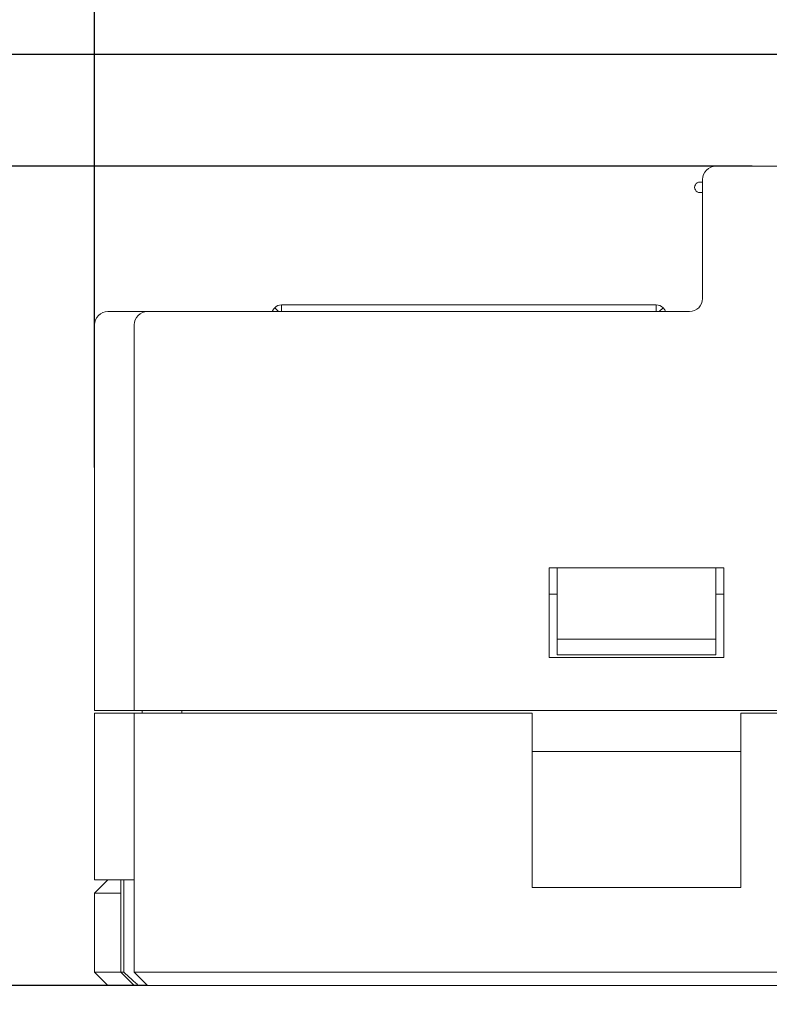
# Model space of a CAD drawing. Header units: millimetres. Extents: x -1114 to 1396, y -630 to 631.
# Tile 244 of 256: x -999 to -970, y 533 to 570. Entities that reach past the tile are written whole.
import ezdxf

# ---------------------------------------------------------------- set-up
doc = ezdxf.new("R2010")
doc.units = ezdxf.units.MM
doc.header["$MEASUREMENT"] = 0
doc.dimstyles.get("Standard").update_dxf_attribs({"dimtxt": 3.5, "dimasz": 0.18, "dimexe": 0.18, "dimexo": 0.0625, "dimgap": 0.09, "dimtad": 0, "dimtih": 1, "dimtoh": 1, "dimdec": 4, "dimzin": 0, "dimdsep": 46, "dimtxsty": 'Standard', "dimcen": 0.09, "dimadec": 0, "dimazin": 0, "dimtfac": 1, "dimtdec": 4, "dimtofl": 0, "dimtmove": 0, "dimatfit": 3, "dimfxl": 0, "dimtolj": 1, "dimtzin": 0, "dimarcsym": 0})

# ---------------------------------------------------------------- blocks, each defined once
blk = doc.blocks.new('*D1')
at = {"color": 0, "lineweight": -2}
for p, q in [((-995.894, 553.173), (-995.894, 585.637)), ((-995.714, 585.457), (-926.068, 585.457)), ((-834.074, 585.457), (-903.721, 585.457)), ((-833.894, 552.834), (-833.894, 585.637))]:
    blk.add_line(p, q, dxfattribs=at)
at = {"color": 0}
for points in [[(-995.714, 585.487), (-995.714, 585.427), (-995.894, 585.457)], [(-834.074, 585.427), (-834.074, 585.487), (-833.894, 585.457)]]:
    blk.add_solid(points, dxfattribs=at)
at = {"layer": 'Defpoints', "color": 0}
for p in [(-833.894, 585.457), (-995.894, 553.11), (-833.894, 552.772)]:
    blk.add_point(p, dxfattribs=at)
at = {"color": 0, "insert": (-914.894, 585.457), "char_height": 3.5, "attachment_point": 5}
blk.add_mtext('\\A1;162.0%%p1.0', dxfattribs=at)
blk = doc.blocks.new('*D2')
at = {"color": 0, "lineweight": -2}
for p, q in [((-971.015, 564.569), (-1020.286, 564.569)), ((-1020.106, 564.389), (-1020.106, 550.909)), ((-1020.106, 533.749), (-1020.106, 547.229)), ((-995.457, 533.569), (-1020.286, 533.569))]:
    blk.add_line(p, q, dxfattribs=at)
at = {"color": 0}
for points in [[(-1020.076, 564.389), (-1020.136, 564.389), (-1020.106, 564.569)], [(-1020.136, 533.749), (-1020.076, 533.749), (-1020.106, 533.569)]]:
    blk.add_solid(points, dxfattribs=at)
at = {"layer": 'Defpoints', "color": 0}
for p in [(-1020.106, 564.569), (-970.953, 564.569), (-995.394, 533.569)]:
    blk.add_point(p, dxfattribs=at)
at = {"color": 0, "insert": (-1020.106, 549.069), "char_height": 3.5, "attachment_point": 5}
blk.add_mtext('\\A1;31.0%%p0.5', dxfattribs=at)
blk = doc.blocks.new('*D3')
at = {"color": 0, "lineweight": -2}
for p, q in [((-948.431, 568.794), (-1047.869, 568.794)), ((-1047.689, 568.615), (-1047.689, 553.022)), ((-1047.689, 533.749), (-1047.689, 549.342)), ((-993.957, 533.569), (-1047.869, 533.569))]:
    blk.add_line(p, q, dxfattribs=at)
at = {"color": 0}
for points in [[(-1047.659, 568.615), (-1047.719, 568.615), (-1047.689, 568.794)], [(-1047.719, 533.749), (-1047.659, 533.749), (-1047.689, 533.569)]]:
    blk.add_solid(points, dxfattribs=at)
at = {"layer": 'Defpoints', "color": 0}
for p in [(-1047.689, 568.794), (-948.369, 568.794), (-993.894, 533.569)]:
    blk.add_point(p, dxfattribs=at)
at = {"color": 0, "insert": (-1047.689, 551.182), "char_height": 3.5, "attachment_point": 5}
blk.add_mtext('\\A1;35.2%%p0.5', dxfattribs=at)

msp = doc.modelspace()

# ---------------------------------------------------------------- linework, layer by layer
at = {"lineweight": 18}
for points, knots in [([(1038.9843, -629.7647), (1038.9843, -629.7647), (-1111.4882, -629.7647), (-1111.4882, -629.7647), (-1111.4882, -629.7647), (-1111.4882, -629.7647), (-1111.4882, 630.7883), (-1111.4882, 630.7883), (-1111.4882, 630.7883), (-1111.4882, 630.7883), (1038.9843, 630.7883), (1038.9843, 630.7883)], [0, 0, 0, 0, 0.3333333, 0.3333333, 0.3333333, 0.3333333, 0.6666667, 0.6666667, 0.6666667, 0.6666667, 1, 1, 1, 1]), ([(-972.3944, 564.569), (-972.527, 564.569), (-972.6542, 564.5163), (-972.748, 564.4226), (-972.748, 564.4226), (-972.8417, 564.3288), (-972.8944, 564.2016), (-972.8944, 564.069)], [0, 0, 0, 0, 0.5, 0.5, 0.5, 0.5, 1, 1, 1, 1]), ([(-972.9944, 563.969), (-973.0659, 563.969), (-973.1319, 563.9309), (-973.1676, 563.869), (-973.1676, 563.869), (-973.2033, 563.8071), (-973.2033, 563.7309), (-973.1676, 563.669), (-973.1676, 563.669), (-973.1319, 563.6071), (-973.0659, 563.569), (-972.9944, 563.569)], [0, 0, 0, 0, 0.3333333, 0.3333333, 0.3333333, 0.3333333, 0.6666667, 0.6666667, 0.6666667, 0.6666667, 1, 1, 1, 1]), ([(-989.1674, 559.069), (-989.1643, 559.079), (-989.1607, 559.0889), (-989.1567, 559.0987), (-989.1567, 559.0987), (-989.1386, 559.1422), (-989.112, 559.1821), (-989.0786, 559.2154)], [0, 0, 0, 0, 0.5, 0.5, 0.5, 0.5, 1, 1, 1, 1]), ([(-974.3895, 559.2154), (-974.3562, 559.1821), (-974.3295, 559.1422), (-974.3115, 559.0987), (-974.3115, 559.0987), (-974.3075, 559.0889), (-974.3039, 559.079), (-974.3007, 559.069)], [0, 0, 0, 0, 0.5, 0.5, 0.5, 0.5, 1, 1, 1, 1]), ([(-995.3944, 559.069), (-995.527, 559.069), (-995.6542, 559.0163), (-995.748, 558.9226), (-995.748, 558.9226), (-995.8417, 558.8288), (-995.8944, 558.7016), (-995.8944, 558.569)], [0, 0, 0, 0, 0.5, 0.5, 0.5, 0.5, 1, 1, 1, 1]), ([(-993.8944, 559.069), (-994.0253, 559.069), (-994.1554, 559.0151), (-994.248, 558.9226), (-994.248, 558.9226), (-994.3405, 558.83), (-994.3944, 558.6999), (-994.3944, 558.569)], [0, 0, 0, 0, 0.5, 0.5, 0.5, 0.5, 1, 1, 1, 1]), ([(-994.7888, 534.069), (-994.6971, 533.9837), (-994.6048, 533.899), (-994.5115, 533.8154), (-994.5115, 533.8154), (-994.4649, 533.7736), (-994.418, 533.7321), (-994.3707, 533.6909), (-994.3707, 533.6909), (-994.3235, 533.6498), (-994.2759, 533.6091), (-994.2277, 533.569)], [0, 0, 0, 0, 0.3333333, 0.3333333, 0.3333333, 0.3333333, 0.6666667, 0.6666667, 0.6666667, 0.6666667, 1, 1, 1, 1])]:
    msp.add_open_spline(points, degree=3, knots=knots, dxfattribs=at)
for points in [[(-972.3944, 564.569), (-972.3944, 564.569), (-969.511, 564.569), (-969.511, 564.569)], [(-969.511, 564.569), (-969.511, 564.569), (-972.3944, 564.569), (-972.3944, 564.569)], [(-972.8944, 561.569), (-972.8944, 561.569), (-972.8944, 564.069), (-972.8944, 564.069)], [(-972.8944, 563.969), (-972.8944, 563.969), (-972.9944, 563.969), (-972.9944, 563.969)], [(-972.9944, 563.569), (-972.9944, 563.569), (-972.8944, 563.569), (-972.8944, 563.569)], [(-972.8944, 559.569), (-972.8944, 559.569), (-972.8944, 561.569), (-972.8944, 561.569)], [(-972.8944, 559.569), (-972.8944, 559.569), (-972.8944, 561.569), (-972.8944, 561.569)], [(-988.8241, 559.3209), (-988.9196, 559.3209), (-989.0111, 559.283), (-989.0786, 559.2154)], [(-988.9322, 559.069), (-988.9322, 559.069), (-989.0786, 559.2154), (-989.0786, 559.2154)], [(-988.8241, 559.3209), (-988.8241, 559.3209), (-988.8241, 559.069), (-988.8241, 559.069)], [(-988.8241, 559.3209), (-988.8241, 559.3209), (-974.6441, 559.3209), (-974.6441, 559.3209)], [(-974.6441, 559.3209), (-974.6441, 559.3209), (-974.6441, 559.069), (-974.6441, 559.069)], [(-974.3895, 559.2154), (-974.457, 559.283), (-974.5486, 559.3209), (-974.6441, 559.3209)], [(-974.536, 559.069), (-974.536, 559.069), (-974.3895, 559.2154), (-974.3895, 559.2154)], [(-973.3944, 559.069), (-973.1183, 559.069), (-972.8944, 559.2929), (-972.8944, 559.569)], [(-973.3944, 559.069), (-973.1183, 559.069), (-972.8944, 559.2929), (-972.8944, 559.569)], [(-995.3944, 559.069), (-995.3944, 559.069), (-994.9491, 559.069), (-994.9491, 559.069)], [(-994.7871, 559.069), (-994.7871, 559.069), (-994.9491, 559.069), (-994.9491, 559.069)], [(-994.9491, 559.069), (-994.9491, 559.069), (-994.785, 559.069), (-994.785, 559.069)], [(-994.785, 559.069), (-994.785, 559.069), (-993.8944, 559.069), (-993.8944, 559.069)], [(-993.8944, 559.069), (-993.8944, 559.069), (-990.3944, 559.069), (-990.3944, 559.069)], [(-990.3944, 559.069), (-990.3944, 559.069), (-973.3944, 559.069), (-973.3944, 559.069)], [(-990.3944, 559.069), (-990.3944, 559.069), (-973.3944, 559.069), (-973.3944, 559.069)], [(-995.8944, 543.9744), (-995.8944, 543.9744), (-995.8944, 558.569), (-995.8944, 558.569)], [(-995.8944, 543.9744), (-995.8944, 543.9744), (-995.8944, 558.569), (-995.8944, 558.569)], [(-994.3944, 543.9744), (-994.3944, 543.9744), (-994.3944, 558.569), (-994.3944, 558.569)], [(-994.3944, 543.9744), (-994.3944, 543.9744), (-994.3944, 558.569), (-994.3944, 558.569)], [(-978.6944, 549.3744), (-978.6944, 549.3744), (-978.6944, 545.9744), (-978.6944, 545.9744)], [(-978.6944, 549.3744), (-978.6944, 549.3744), (-972.0944, 549.3744), (-972.0944, 549.3744)], [(-978.3944, 548.762), (-978.3944, 548.762), (-978.3944, 549.3744), (-978.3944, 549.3744)], [(-972.3944, 549.3744), (-972.3944, 549.3744), (-972.3944, 548.762), (-972.3944, 548.762)], [(-972.0944, 545.9744), (-972.0944, 545.9744), (-972.0944, 549.3744), (-972.0944, 549.3744)], [(-978.3944, 546.6744), (-978.3944, 546.6744), (-978.3944, 548.762), (-978.3944, 548.762)], [(-972.3944, 548.762), (-972.3944, 548.762), (-972.3944, 546.6744), (-972.3944, 546.6744)], [(-978.3944, 548.3744), (-978.3944, 548.3744), (-978.6946, 548.3744), (-978.6946, 548.3744)], [(-972.0943, 548.3744), (-972.0943, 548.3744), (-972.3944, 548.3744), (-972.3944, 548.3744)], [(-978.3944, 546.6744), (-978.3944, 546.6744), (-978.3944, 546.0744), (-978.3944, 546.0744)], [(-972.3944, 546.6744), (-972.3944, 546.6744), (-978.3944, 546.6744), (-978.3944, 546.6744)], [(-972.3944, 546.0744), (-972.3944, 546.0744), (-972.3944, 546.6744), (-972.3944, 546.6744)], [(-978.6944, 545.9744), (-978.6944, 545.9744), (-972.0944, 545.9744), (-972.0944, 545.9744)], [(-978.3944, 546.0744), (-978.3944, 546.0744), (-972.3944, 546.0744), (-972.3944, 546.0744)], [(-995.2265, 543.9744), (-995.2265, 543.9744), (-995.8944, 543.9744), (-995.8944, 543.9744)], [(-995.0624, 543.9744), (-995.0624, 543.9744), (-995.2265, 543.9744), (-995.2265, 543.9744)], [(-994.3944, 543.9744), (-994.3944, 543.9744), (-995.0624, 543.9744), (-995.0624, 543.9744)], [(-990.3944, 543.9744), (-990.3944, 543.9744), (-994.3944, 543.9744), (-994.3944, 543.9744)], [(-994.0944, 543.8744), (-994.0944, 543.8744), (-994.0944, 543.9744), (-994.0944, 543.9744)], [(-992.5944, 543.8744), (-992.5944, 543.8744), (-992.5944, 543.9744), (-992.5944, 543.9744)], [(-990.3944, 543.9744), (-990.3944, 543.9744), (-834.3944, 543.9744), (-834.3944, 543.9744)], [(-995.8944, 537.569), (-995.8944, 537.569), (-995.8944, 543.8744), (-995.8944, 543.8744)], [(-995.8944, 543.8744), (-995.8944, 543.8744), (-995.2265, 543.8744), (-995.2265, 543.8744)], [(-995.8944, 543.8744), (-995.8944, 543.8744), (-995.8944, 537.569), (-995.8944, 537.569)], [(-995.0624, 543.8744), (-995.0624, 543.8744), (-995.2265, 543.8744), (-995.2265, 543.8744)], [(-994.3944, 543.8744), (-994.3944, 543.8744), (-995.0624, 543.8744), (-995.0624, 543.8744)], [(-994.3944, 534.069), (-994.3944, 534.069), (-994.3944, 543.8744), (-994.3944, 543.8744)], [(-994.3944, 543.8744), (-994.3944, 543.8744), (-990.3944, 543.8744), (-990.3944, 543.8744)], [(-994.3944, 534.069), (-994.3944, 534.069), (-994.3944, 543.8744), (-994.3944, 543.8744)], [(-990.3944, 543.8744), (-990.3944, 543.8744), (-979.3444, 543.8744), (-979.3444, 543.8744)], [(-979.3444, 537.2758), (-979.3444, 537.2758), (-979.3444, 543.8744), (-979.3444, 543.8744)], [(-971.4444, 543.8744), (-971.4444, 543.8744), (-914.3444, 543.8744), (-914.3444, 543.8744)], [(-971.4444, 543.8744), (-971.4444, 543.8744), (-971.4444, 537.2758), (-971.4444, 537.2758)], [(-971.4444, 542.4187), (-971.4444, 542.4187), (-979.3444, 542.4187), (-979.3444, 542.4187)], [(-995.3944, 537.569), (-995.3944, 537.569), (-995.8944, 537.069), (-995.8944, 537.069)], [(-995.2265, 537.569), (-995.2265, 537.569), (-995.8944, 537.569), (-995.8944, 537.569)], [(-995.0624, 537.569), (-995.0624, 537.569), (-995.2265, 537.569), (-995.2265, 537.569)], [(-994.3944, 537.569), (-994.3944, 537.569), (-995.0624, 537.569), (-995.0624, 537.569)], [(-994.8944, 537.569), (-994.8944, 537.569), (-994.8944, 534.069), (-994.8944, 534.069)], [(-994.7888, 534.069), (-994.7888, 534.069), (-994.7888, 537.569), (-994.7888, 537.569)], [(-979.3444, 537.2758), (-979.3444, 537.2758), (-971.4444, 537.2758), (-971.4444, 537.2758)], [(-995.8944, 537.069), (-995.8944, 537.069), (-995.8944, 534.069), (-995.8944, 534.069)], [(-994.8944, 537.069), (-994.8944, 537.069), (-995.8944, 537.069), (-995.8944, 537.069)], [(-995.8944, 534.069), (-995.8944, 534.069), (-994.8944, 534.069), (-994.8944, 534.069)], [(-995.3944, 533.569), (-995.3944, 533.569), (-995.8944, 534.069), (-995.8944, 534.069)], [(-994.8944, 534.069), (-994.8944, 534.069), (-994.3944, 533.569), (-994.3944, 533.569)], [(-994.8944, 534.069), (-994.8944, 534.069), (-994.7888, 534.069), (-994.7888, 534.069)], [(-993.8944, 533.569), (-993.8944, 533.569), (-994.3944, 534.069), (-994.3944, 534.069)], [(-993.8944, 533.569), (-993.8944, 533.569), (-994.3944, 534.069), (-994.3944, 534.069)], [(-994.3944, 534.069), (-994.3944, 534.069), (-990.3944, 534.069), (-990.3944, 534.069)], [(-990.3944, 534.069), (-990.3944, 534.069), (-968.7944, 534.069), (-968.7944, 534.069)], [(-994.3944, 533.569), (-994.3944, 533.569), (-995.3944, 533.569), (-995.3944, 533.569)], [(-994.2277, 533.569), (-994.2277, 533.569), (-994.3944, 533.569), (-994.3944, 533.569)], [(-994.2277, 533.569), (-994.2277, 533.569), (-993.8943, 533.569), (-993.8943, 533.569)], [(-990.3944, 533.569), (-990.3944, 533.569), (-993.8944, 533.569), (-993.8944, 533.569)], [(-968.7944, 533.569), (-968.7944, 533.569), (-990.3944, 533.569), (-990.3944, 533.569)]]:
    msp.add_open_spline(points, degree=3, dxfattribs=at)

# ---------------------------------------------------------------- dimensions: what is measured, and where the dimension line sits
at = {"color": 1}
dim = msp.add_linear_dim(base=(-833.8944, 585.4568), p1=(-995.8944, 553.1103), p2=(-833.8944, 552.7717), dimstyle='Standard', override={"dimdec": 1, "dimtxsty": 'Standard', "dimtol": 1, "dimtp": 1, "dimtm": 1, "dimtdec": 1}, dxfattribs=at)
dim.commit()
dim.dimension.update_dxf_attribs({"geometry": '*D1', "text_midpoint": (-914.8944, 585.4568)})
for base, p1, p2, override, picture, middle in [((-1047.689, 568.7945), (-993.8943, 533.569), (-948.3689, 568.7945), {"dimgap": 0.09, "dimdec": 1, "dimtol": 1, "dimlim": 0, "dimtp": 0.5, "dimtm": 0.5, "dimtdec": 1}, '*D3', (-1047.689, 551.1817)), ((-1020.1065, 564.569), (-995.3944, 533.569), (-970.9527, 564.569), {"dimdec": 1, "dimtxsty": 'Standard', "dimtol": 1, "dimtp": 0.5, "dimtm": 0.5, "dimtdec": 1}, '*D2', (-1020.1065, 549.069))]:
    dim = msp.add_linear_dim(base=base, p1=p1, p2=p2, angle=90, dimstyle='Standard', override=override, dxfattribs=at)
    dim.commit()
    dim.dimension.update_dxf_attribs({"geometry": picture, "text_midpoint": middle})

doc.saveas('drawing.dxf')
